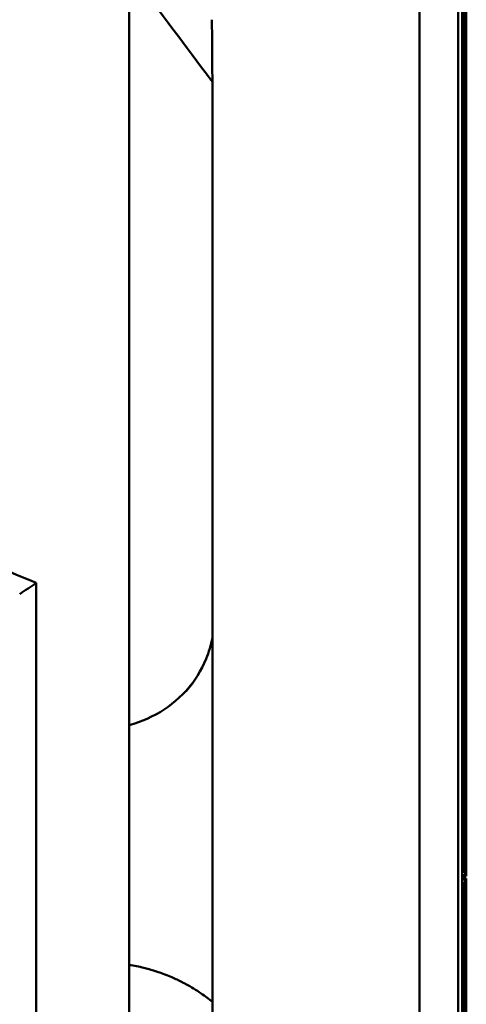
# Model space of a CAD drawing. Header units: millimetres. Extents: x 0 to 2100, y 0 to 1485.
# Tile 58 of 256: x 1073 to 1111, y 869 to 952. Entities that reach past the tile are written whole.
import ezdxf

# ---------------------------------------------------------------- set-up
doc = ezdxf.new("R2010")
doc.units = ezdxf.units.MM
doc.header["$LTSCALE"] = 5
doc.layers.add('Sichtbar (ISO)', color=7, linetype='Continuous', lineweight=50)

msp = doc.modelspace()

# ---------------------------------------------------------------- linework, layer by layer
at = {"layer": 'Sichtbar (ISO)'}
for p, q in [((1110.4257, 1032.3597), (1110.4257, 726.3597)), ((1110.4783, 879.7471), (1110.4783, 1032.3597)), ((1110.6785, 879.547), (1110.6785, 1032.3597)), ((1110.7658, 879.4597), (1110.7658, 1032.3597)), ((1110.7658, 1032.3597), (1110.7658, 879.4597)), ((1110.0925, 993.951), (1110.0925, 764.7684)), ((1106.8379, 788.3967), (1106.8379, 970.3227)), ((1082.3879, 794.8937), (1082.3879, 963.8256)), ((1089.404, 815.4153), (1089.404, 943.3041)), ((1074.5766, 854.5598), (1074.5766, 904.1596)), ((1110.4783, 879.7471), (1110.4257, 879.7997)), ((1110.4257, 879.7471), (1110.4783, 879.7471)), ((1110.6785, 879.547), (1110.4257, 879.547)), ((1110.4257, 879.4597), (1110.7658, 879.4597)), ((1110.7658, 879.4597), (1110.4257, 879.4597)), ((1110.7658, 879.4597), (1110.6785, 879.547)), ((1110.7658, 879.2597), (1110.4257, 879.2597)), ((1110.4257, 879.2597), (1110.7658, 879.2597)), ((1110.4257, 879.1724), (1110.6785, 879.1724)), ((1110.4257, 878.9723), (1110.4783, 878.9723)), ((1110.4783, 878.9723), (1110.4257, 878.9197)), ((1110.4783, 726.3597), (1110.4783, 878.9723)), ((1110.7658, 879.2597), (1110.6785, 879.1724)), ((1110.6785, 726.3597), (1110.6785, 879.1724)), ((1110.7658, 726.3597), (1110.7658, 879.2597)), ((1110.7658, 879.2597), (1110.7658, 726.3597))]:
    msp.add_line(p, q, dxfattribs=at)
for centre, major_axis, ratio, start_param, end_param in [((1088.9654, 953.1101), (-0.2328, 18.4791), 0.0201122, 4.1527624, 4.6315655), ((687.1571, 1064.4266), (-963.7531, 398.6842), 0.00001, 4.2986995, 4.3087545), ((-1346.6855, 5977.2013), (-4.5651, -5826.676), 0.8451951, 0.5145956, 0.5149206), ((1079.823, 901.8483), (6.005, 8.0081), 0.9990488, 4.0447577, 4.6934641)]:
    msp.add_ellipse(centre, major_axis=major_axis, ratio=ratio, start_param=start_param, end_param=end_param, dxfattribs=at)
for points, knots in [([(1082.3879, 955.7904), (1082.4107, 955.7595), (1082.4335, 955.7287), (1082.4563, 955.6978), (1084.5897, 952.8068), (1086.7478, 949.9337), (1088.8965, 947.0538), (1089.0632, 946.8305), (1089.2298, 946.607), (1089.3963, 946.3836)], [0.43912333, 0.43912333, 0.43912333, 0.43912333, 0.44136502, 0.44136502, 0.44136502, 0.6511724, 0.6511724, 0.6511724, 0.66744638, 0.66744638, 0.66744638, 0.66744638]), ([(1087.1892, 895.0405), (1087.8872, 895.8522), (1088.4603, 896.7864), (1089.098, 898.3382), (1089.2781, 898.9261), (1089.404, 899.5248)], [0, 0, 0, 0, 0.32148856, 0.32148856, 0.5038687, 0.5038687, 0.5038687, 0.5038687]), ([(1089.404, 868.8607), (1089.0951, 869.1124), (1088.7757, 869.3508), (1088.4471, 869.5754), (1088.0344, 869.8574), (1087.6073, 870.1177), (1087.168, 870.3559), (1087.064, 870.4123), (1086.9594, 870.4674), (1086.8542, 870.5212), (1086.5667, 870.6684), (1086.2746, 870.8068), (1085.9782, 870.9354), (1085.6006, 871.0991), (1085.216, 871.2471), (1084.826, 871.3791), (1084.4972, 871.4903), (1084.1647, 871.5903), (1083.8292, 871.6793), (1083.7659, 871.696), (1083.7025, 871.7124), (1083.6391, 871.7284), (1083.2258, 871.8323), (1082.8083, 871.919), (1082.3879, 871.9882)], [0.00901148, 0.00901148, 0.00901148, 0.00901148, 0.12962511, 0.12962511, 0.12962511, 0.28104876, 0.28104876, 0.28104876, 0.31686807, 0.31686807, 0.31686807, 0.41470737, 0.41470737, 0.41470737, 0.5393193, 0.5393193, 0.5393193, 0.64436467, 0.64436467, 0.64436467, 0.66417215, 0.66417215, 0.66417215, 0.79311906, 0.79311906, 0.79311906, 0.79311906])]:
    msp.add_open_spline(points, degree=3, knots=knots, dxfattribs=at)

doc.saveas('drawing.dxf')
